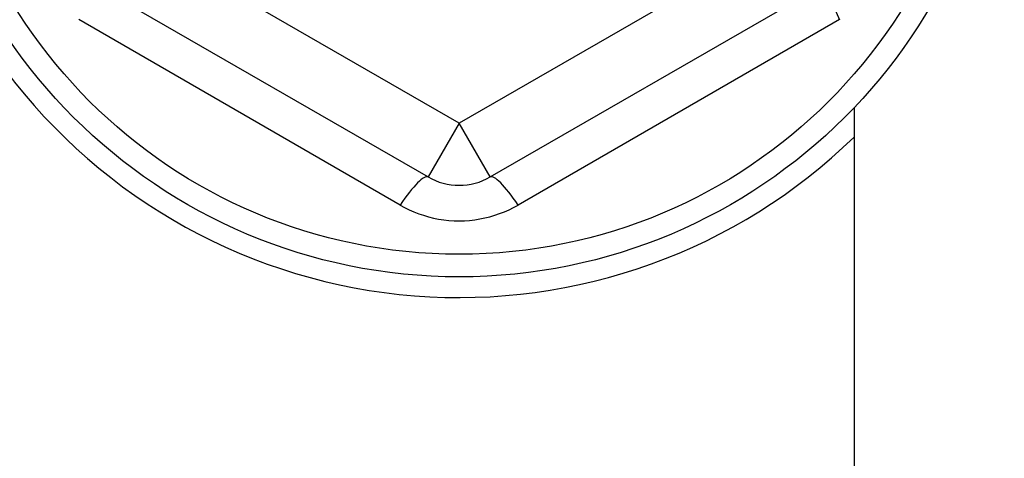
# Model space of a CAD drawing. Header units: inches. Extents: x 56.1 to 140.1, y 40.7 to 61.
# Tile 19 of 89: x 79.66 to 80.283, y 45.033 to 45.311. Entities that reach past the tile are written whole.
import ezdxf

# ---------------------------------------------------------------- set-up
doc = ezdxf.new("R2010")
doc.units = ezdxf.units.IN
doc.header["$MEASUREMENT"] = 0
doc.layers.add('Visible Edges(ANSI)', color=7, linetype='Continuous', lineweight=25)
doc.layers.add('Visible Tangent Edges(ANSI)', color=7, linetype='Continuous', lineweight=25)

msp = doc.modelspace()

# ---------------------------------------------------------------- linework, layer by layer
at = {"layer": 'Visible Edges(ANSI)'}
for p, q in [((79.70355, 45.33488), (79.91811, 45.211)), ((79.95748, 45.211), (80.17205, 45.33488)), ((80.1878, 45.25487), (80.1878, 44.71685))]:
    msp.add_line(p, q, dxfattribs=at)
msp.add_circle((79.9378, 45.49285), 0.34516, dxfattribs=at)
for centre, radius, start, end in [((79.9378, 45.49285), 0.35827, 216.68995, 314.25094), ((79.9378, 45.24509), 0.03937, 240, 300)]:
    msp.add_arc(centre, radius, start, end, dxfattribs=at)
at = {"layer": 'Visible Tangent Edges(ANSI)'}
for p, q in [((79.9378, 45.24509), (79.72323, 45.36897)), ((80.15237, 45.36897), (79.9378, 45.24509)), ((79.90046, 45.19321), (79.69697, 45.3107)), ((80.17863, 45.3107), (79.97514, 45.19321)), ((79.9378, 45.24509), (79.91811, 45.211)), ((79.95748, 45.211), (79.9378, 45.24509))]:
    msp.add_line(p, q, dxfattribs=at)
at = {"layer": 'Visible Tangent Edges(ANSI)', "flags": 128}
msp.add_lwpolyline([(79.90046, 45.19321), (79.90328, 45.19166), (79.90618, 45.19023), (79.90916, 45.18892), (79.91219, 45.18773), (79.91529, 45.18668), (79.91843, 45.18576), (79.9216, 45.18498), (79.9248, 45.18434), (79.92803, 45.18385), (79.93129, 45.18349), (79.93455, 45.18328), (79.93783, 45.18321), (79.94111, 45.18328), (79.94438, 45.1835), (79.94763, 45.18386), (79.95085, 45.18436), (79.95405, 45.185), (79.95722, 45.18578), (79.96035, 45.1867), (79.96343, 45.18775), (79.96646, 45.18893), (79.96942, 45.19024), (79.97232, 45.19166), (79.97514, 45.19321)], dxfattribs=at)
at = {"layer": 'Visible Tangent Edges(ANSI)'}
msp.add_circle((79.9378, 45.49285), 0.33084, dxfattribs=at)
for centre, major_axis, start_param, end_param in [((80.19174, 45.30078), (-0.01969, 0.0341), 0, 1.176113), ((79.89843, 45.1769), (0.01969, 0.0341), 0, 1.176113), ((79.97717, 45.1769), (-0.01969, 0.0341), 5.107073, 6.283185)]:
    msp.add_ellipse(centre, major_axis=major_axis, ratio=0.175929, start_param=start_param, end_param=end_param, dxfattribs=at)

doc.saveas('drawing.dxf')
